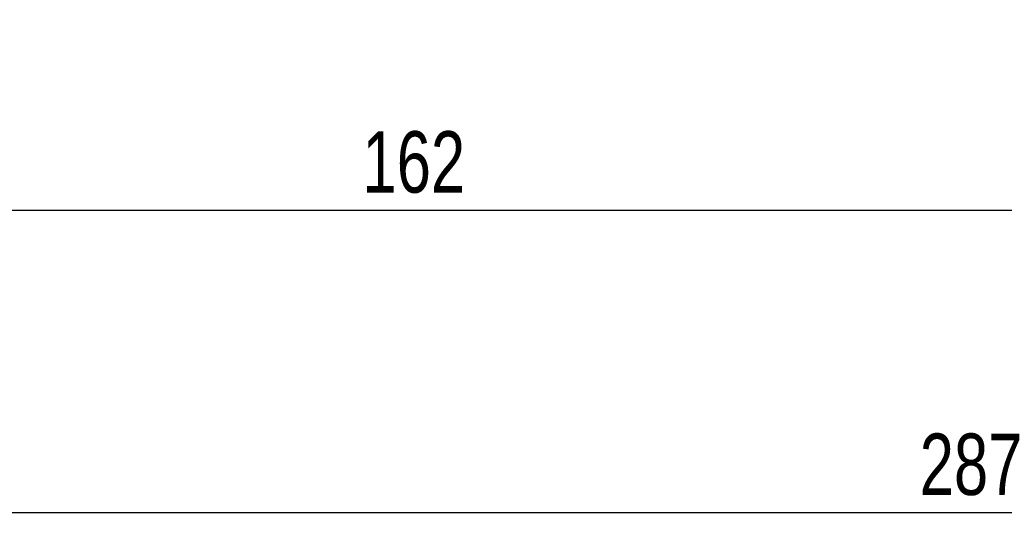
# Model space of a CAD drawing. Extents: x 79 to 812, y 8 to 551.
# Tile 7 of 31: x 189 to 301, y 191 to 249. Entities that reach past the tile are written whole.
import ezdxf

# ---------------------------------------------------------------- set-up
doc = ezdxf.new("R2010")
doc.units = 0
doc.header["$LTSCALE"] = 2
doc.layers.get('0').update_dxf_attribs({"linetype": 'CONTINUOUS'})
doc.styles.add('SLDTEXTSTYLE0', font='TXT', dxfattribs={"width": 0.75})
doc.dimstyles.new('SLDDIMSTYLE2', dxfattribs={"dimtxt": 7, "dimasz": 6.604, "dimexe": 0, "dimexo": 0.0625, "dimgap": 1.75, "dimtad": 1, "dimdec": 0, "dimrnd": 1e-09, "dimzin": 12, "dimtxsty": 'SLDTEXTSTYLE0', "dimsah": 1, "dimcen": 0.09, "dimazin": 3, "dimtfac": 1, "dimtdec": 0, "dimtofl": 0, "dimtmove": 0, "dimatfit": 3, "dimtolj": 1, "dimtzin": 12})

# ---------------------------------------------------------------- blocks, each defined once
blk = doc.blocks.new('_D_6')
at = {"color": 179, "linetype": 'CONTINUOUS'}
for p, q in [((155.35, 277.38), (155.35, 225.08)), ((316.96, 250.33), (316.96, 225.08)), ((316.96, 227.08), (155.35, 227.08))]:
    blk.add_line(p, q, dxfattribs=at)
for points in [[(155.35, 227.08), (161.95, 226.07), (161.95, 228.1)], [(316.96, 227.08), (310.35, 228.1), (310.35, 226.07)]]:
    blk.add_solid(points, dxfattribs=at)
at = {"color": 179, "linetype": 'CONTINUOUS', "insert": (227.77, 236.1, -74.16), "char_height": 7, "attachment_point": 1, "style": 'SLDTEXTSTYLE0'}
blk.add_mtext('162', dxfattribs=at)
blk = doc.blocks.new('_D_7')
at = {"color": 179, "linetype": 'CONTINUOUS'}
for p, q in [((155.35, 277.38), (155.35, 190.62)), ((441.96, 275.33), (441.96, 190.62)), ((441.96, 192.62), (155.35, 192.62))]:
    blk.add_line(p, q, dxfattribs=at)
for points in [[(155.35, 192.62), (161.95, 191.61), (161.95, 193.64)], [(441.96, 192.62), (435.35, 193.64), (435.35, 191.61)]]:
    blk.add_solid(points, dxfattribs=at)
at = {"color": 179, "linetype": 'CONTINUOUS', "insert": (291.31, 201.65, -74.16), "char_height": 7, "attachment_point": 1, "style": 'SLDTEXTSTYLE0'}
blk.add_mtext('287', dxfattribs=at)

msp = doc.modelspace()

# ---------------------------------------------------------------- dimensions: what is measured, and where the dimension line sits
at = {"color": 179, "linetype": 'CONTINUOUS'}
for base, p1, picture, middle in [((155.3493, 227.0812), (316.9563, 252.3312), '_D_6', (238.3703, 227.0812)), ((155.3493, 192.6234), (441.9563, 277.3312), '_D_7', (301.9133, 192.6234))]:
    dim = msp.add_linear_dim(base=base, p1=p1, p2=(155.3493, 279.3812), dimstyle='SLDDIMSTYLE2', dxfattribs=at)
    dim.commit()
    dim.dimension.update_dxf_attribs({"geometry": picture, "text_midpoint": middle, "dimtype": 160})

doc.saveas('drawing.dxf')
